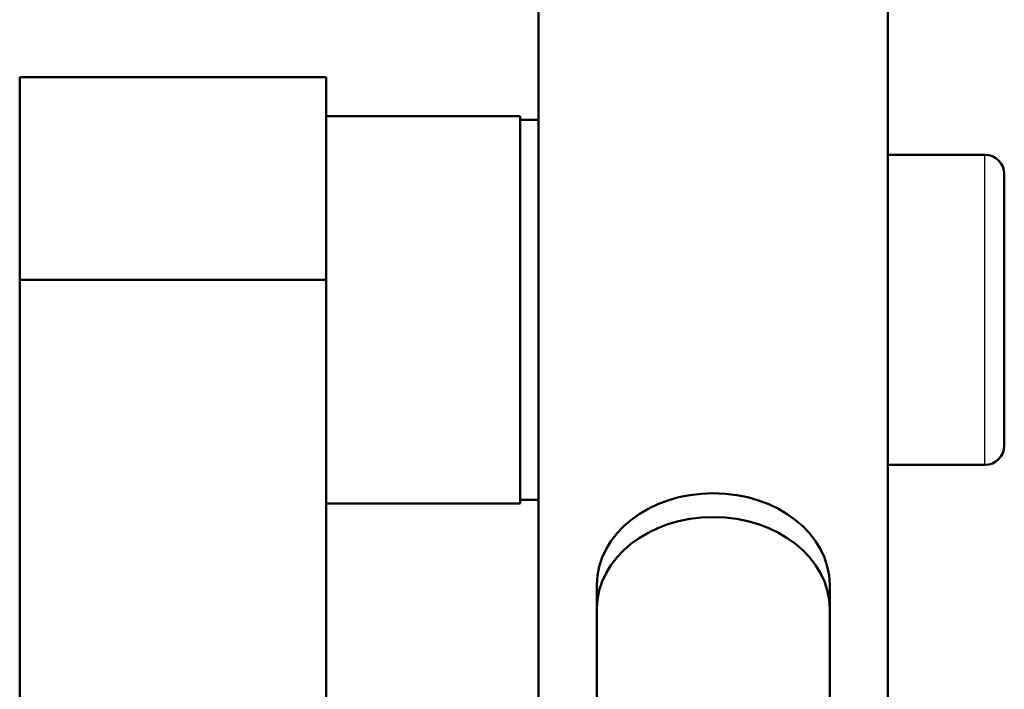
# Model space of a CAD drawing. Header units: millimetres. Extents: x 247 to 1050, y 34 to 1073.
# Tile 22 of 58: x 345 to 370, y 174 to 191. Entities that reach past the tile are written whole.
import ezdxf

# ---------------------------------------------------------------- set-up
doc = ezdxf.new("R2010")
doc.units = ezdxf.units.MM
doc.header["$LTSCALE"] = 0.75
doc.layers.add('Visible', color=7, linetype='Continuous', lineweight=50)
doc.layers.add('Visible Narrow', color=7, linetype='Continuous', lineweight=25)

msp = doc.modelspace()

# ---------------------------------------------------------------- linework, layer by layer
at = {"layer": 'Visible'}
for p, q in [((358.177, 171.185, 48.768), (358.177, 212.857, 16.211)), ((367.177, 212.857, 16.211), (367.177, 171.185, 48.768)), ((352.702, 189.394, 32.884), (344.802, 189.394, 32.884)), ((357.702, 188.394, 32.884), (352.702, 188.394, 32.884)), ((358.177, 188.294, 32.884), (357.702, 188.294, 32.884)), ((369.677, 187.394, 32.884), (367.177, 187.394, 32.884)), ((344.802, 184.167, 38.834), (352.702, 184.167, 38.834)), ((344.802, 100.994, 38.834), (344.802, 184.167, 38.834)), ((352.702, 184.167, 38.834), (352.702, 92.819, 38.834)), ((369.677, 179.394, 32.884), (367.177, 179.394, 32.884)), ((357.702, 178.394, 32.884), (352.702, 178.394, 32.884)), ((358.177, 178.494, 32.884), (357.702, 178.494, 32.884)), ((359.677, 173.147, 47.235), (359.677, 176.299, 44.773)), ((365.677, 173.147, 47.235), (365.677, 176.299, 44.773))]:
    msp.add_line(p, q, dxfattribs=at)
at = {"layer": 'Visible', "extrusion": (1, 0, 0)}
for centre, radius, end in [((183.394, 32.884, 344.802), 6, 82.598), ((183.394, 32.884, 357.702), 5, 180), ((183.394, 32.884, 370.177), 3.5, 180)]:
    msp.add_arc(centre, radius, 0, end, dxfattribs=at)
at = {"layer": 'Visible', "extrusion": (-1, 0, 0)}
msp.add_arc((-183.394, 32.884, -352.702), 6, 97.402, 180, dxfattribs=at)
at = {"layer": 'Visible', "extrusion": (0, 0, -1)}
for centre, start, end in [((-369.677, 186.894, -32.884), 90, 180), ((-369.677, 179.894, -32.884), 180, 270)]:
    msp.add_arc(centre, 0.5, start, end, dxfattribs=at)
at = {"layer": 'Visible', "extrusion": (-1.16649e-15, -0.615661, -0.788011)}
msp.add_arc((362.677, -111.361, -143.822), 3, 180, 360, dxfattribs=at)
at = {"layer": 'Visible', "extrusion": (-5.83245e-16, 0.615661, 0.788011)}
msp.add_arc((-362.677, -111.361, 142.822), 3, 180, 360, dxfattribs=at)
at = {"layer": 'Visible Narrow', "extrusion": (-1, 4.05662e-30, 1.11022e-15)}
msp.add_arc((-183.394, 32.884, -369.677), 4, 0, 180, dxfattribs=at)

doc.saveas('drawing.dxf')
